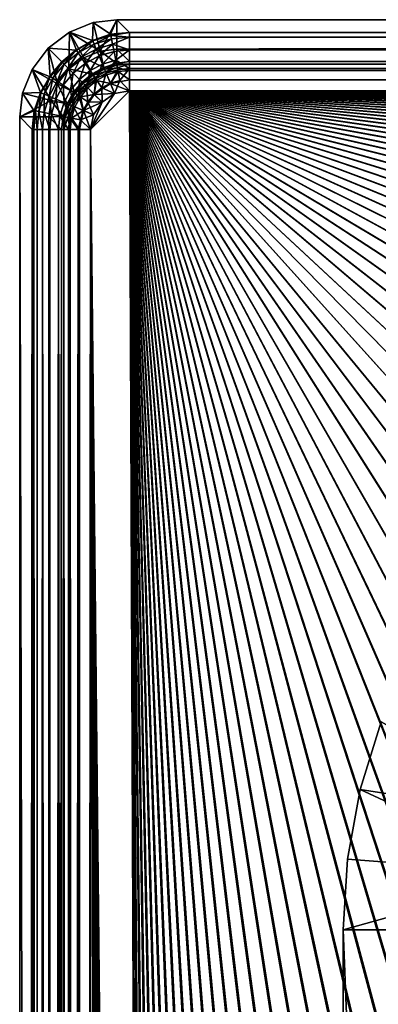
# Model space of a CAD drawing. Header units: metres. Extents: x -1 to 1402, y -1402 to 1.
# Tile 169 of 256: x 0 to 37, y -101 to 0. Entities that reach past the tile are written whole.
import ezdxf

# ---------------------------------------------------------------- set-up
doc = ezdxf.new("R2010")
doc.units = ezdxf.units.M

msp = doc.modelspace()

# ---------------------------------------------------------------- linework, layer by layer
at = {"layer": 'None0'}
for points in [[(9.948733, 0, -80), (7.520478, -0.300819, -80), (9.310282, -1.49693, -5.847845)], [(8.252401, -3.20947, -80.063545), (7.520478, -0.300819, -80), (9.948733, 0, -80)], [(9.948733, -2.999543, -80.052361), (8.252401, -3.20947, -80.063545), (9.948733, 0, -80)], [(11.242748, -1.294015, -5.865956), (9.948733, 0, -80), (9.310282, -1.49693, -5.847845)], [(11.242748, -1.294015, -5.865956), (1290.58252, -1.294015, -5.865956), (9.948733, 0, -80)], [(1290.58252, -1.294015, -5.865956), (1291.388062, 0, -80), (9.948733, 0, -80)], [(1291.388062, -2.999513, -80.052353), (9.948733, -2.999543, -80.052361), (1291.388062, 0, -80)], [(9.948733, -2.999543, -80.052361), (9.948733, 0, -80), (1291.388062, 0, -80)], [(7.520478, -0.300819, -80), (5.083108, -1.270777, -80), (7.460017, -2.127275, -5.83507)], [(7.520478, -0.300819, -80), (8.252401, -3.20947, -80.063545), (5.083108, -1.270777, -80)], [(9.310282, -1.49693, -5.847845), (7.520478, -0.300819, -80), (7.460017, -2.127275, -5.83507)], [(5.083108, -1.270777, -80), (2.913733, -2.913733, -80), (5.830042, -3.107951, -5.828269)], [(5.083108, -1.270777, -80), (5.034407, -5.034407, -80.074036), (2.913733, -2.913733, -80)], [(5.083108, -1.270777, -80), (6.549764, -3.886851, -80.071266), (5.034407, -5.034407, -80.074036)], [(7.460017, -2.127275, -5.83507), (5.083108, -1.270777, -80), (5.830042, -3.107951, -5.828269)], [(8.252401, -3.20947, -80.063545), (6.549764, -3.886851, -80.071266), (5.083108, -1.270777, -80)], [(9.310282, -1.49693, -5.847845), (7.460017, -2.127275, -5.83507), (7.489513, -2.17881, -4.691163)], [(9.333158, -1.618868, -4.702848), (9.310282, -1.49693, -5.847845), (7.489513, -2.17881, -4.691163)], [(9.333158, -1.618868, -4.702848), (7.489513, -2.17881, -4.691163), (7.625299, -2.506747, -3.591491)], [(9.402051, -1.965465, -3.600891), (9.333158, -1.618868, -4.702848), (7.625299, -2.506747, -3.591491)], [(7.625299, -2.506747, -3.591491), (7.839558, -3.024206, -2.582522), (9.402051, -1.965465, -3.600891)], [(7.839558, -3.024206, -2.582522), (9.510954, -2.513994, -2.589553), (9.402051, -1.965465, -3.600891)], [(11.242748, -1.294015, -5.865956), (9.310282, -1.49693, -5.847845), (9.333158, -1.618868, -4.702848)], [(11.242748, -1.777934, -3.61347), (11.242748, -1.294015, -5.865956), (9.333158, -1.618868, -4.702848)], [(11.242748, -1.777934, -3.61347), (9.333158, -1.618868, -4.702848), (9.402051, -1.965465, -3.600891)], [(9.510954, -2.513994, -2.589553), (11.242748, -1.777934, -3.61347), (9.402051, -1.965465, -3.600891)], [(11.242748, -3.078722, -1.711938), (11.242748, -1.777934, -3.61347), (9.510954, -2.513994, -2.589553)], [(11.242748, -1.777934, -3.61347), (1290.58313, -1.426031, -4.71613), (11.242748, -1.294015, -5.865956)], [(1290.58313, -1.426031, -4.71613), (1290.58313, -1.331961, -5.287838), (11.242748, -1.294015, -5.865956)], [(11.242748, -1.294015, -5.865956), (1290.58313, -1.331961, -5.287838), (1290.58252, -1.294015, -5.865956)], [(11.242748, -1.777934, -3.61347), (1290.58313, -1.777693, -3.61342), (1290.58313, -1.426031, -4.71613)], [(1290.58313, -2.33552, -2.599289), (1290.58313, -1.777693, -3.61342), (11.242748, -1.777934, -3.61347)], [(11.242748, -3.078722, -1.711938), (1290.58313, -2.33552, -2.599289), (11.242748, -1.777934, -3.61347)], [(2.913733, -2.913733, -80), (1.270777, -5.083108, -80), (3.107951, -5.830042, -5.828269)], [(2.913733, -2.913733, -80), (3.886851, -6.549764, -80.071266), (1.270777, -5.083108, -80)], [(5.830042, -3.107951, -5.828269), (2.913733, -2.913733, -80), (4.368085, -4.368085, -5.826156)], [(2.913733, -2.913733, -80), (3.107951, -5.830042, -5.828269), (4.368085, -4.368085, -5.826156)], [(5.034407, -5.034407, -80.074036), (3.886851, -6.549764, -80.071266), (2.913733, -2.913733, -80)], [(7.489513, -2.17881, -4.691163), (7.460017, -2.127275, -5.83507), (5.793217, -3.087496, -4.683992)], [(7.460017, -2.127275, -5.83507), (5.830042, -3.107951, -5.828269), (5.793217, -3.087496, -4.683992)], [(7.489513, -2.17881, -4.691163), (5.793217, -3.087496, -4.683992), (5.990891, -3.38338, -3.585725)], [(7.625299, -2.506747, -3.591491), (7.489513, -2.17881, -4.691163), (5.990891, -3.38338, -3.585725)], [(5.990891, -3.38338, -3.585725), (6.302283, -3.849424, -2.57821), (7.625299, -2.506747, -3.591491)], [(6.302283, -3.849424, -2.57821), (7.839558, -3.024206, -2.582522), (7.625299, -2.506747, -3.591491)], [(7.839558, -3.024206, -2.582522), (8.123658, -3.710339, -1.700767), (9.510954, -2.513994, -2.589553)], [(8.123658, -3.710339, -1.700767), (9.65547, -3.242279, -1.705543), (9.510954, -2.513994, -2.589553)], [(9.892781, -4.435375, -5.909304), (8.252401, -3.20947, -80.063545), (9.948733, -2.999543, -80.052361)], [(9.65547, -3.242279, -1.705543), (11.242748, -3.078722, -1.711938), (9.510954, -2.513994, -2.589553)], [(11.242748, -4.293558, -5.918313), (9.892781, -4.435375, -5.909304), (9.948733, -2.999543, -80.052361)], [(9.948733, -2.999543, -80.052361), (1291.388062, -2.999513, -80.052353), (11.242748, -4.293558, -5.918313)], [(11.242748, -3.078722, -1.711938), (1290.58313, -3.078547, -1.711852), (1290.58313, -2.33552, -2.599289)], [(1291.388062, -2.999513, -80.052353), (1290.58313, -4.293558, -5.918313), (11.242748, -4.293558, -5.918313)], [(5.793217, -3.087496, -4.683992), (4.307298, -4.307298, -4.68157), (4.559158, -4.559158, -3.583778)], [(5.793217, -3.087496, -4.683992), (5.830042, -3.107951, -5.828269), (4.307298, -4.307298, -4.68157)], [(5.830042, -3.107951, -5.828269), (4.368085, -4.368085, -5.826156), (4.307298, -4.307298, -4.68157)], [(5.990891, -3.38338, -3.585725), (5.793217, -3.087496, -4.683992), (4.559158, -4.559158, -3.583778)], [(4.559158, -4.559158, -3.583778), (4.955622, -4.955622, -2.576754), (5.990891, -3.38338, -3.585725)], [(4.955622, -4.955622, -2.576754), (6.302283, -3.849424, -2.57821), (5.990891, -3.38338, -3.585725)], [(4.955622, -4.955622, -2.576754), (5.48076, -5.48076, -1.696851), (6.302283, -3.849424, -2.57821)], [(7.462208, -5.560725, -5.899571), (5.034407, -5.034407, -80.074036), (6.549764, -3.886851, -80.071266)], [(5.48076, -5.48076, -1.696851), (6.714869, -4.466889, -1.697839), (6.302283, -3.849424, -2.57821)], [(6.302283, -3.849424, -2.57821), (6.714869, -4.466889, -1.697839), (7.839558, -3.024206, -2.582522)], [(8.600519, -4.875788, -5.902952), (6.549764, -3.886851, -80.071266), (8.252401, -3.20947, -80.063545)], [(8.600519, -4.875788, -5.902952), (7.462208, -5.560725, -5.899571), (6.549764, -3.886851, -80.071266)], [(6.714869, -4.466889, -1.697839), (8.123658, -3.710339, -1.700767), (7.839558, -3.024206, -2.582522)], [(8.123658, -3.710339, -1.700767), (6.714869, -4.466889, -1.697839), (7.213824, -5.213589, -0.976712)], [(8.467374, -4.540449, -0.978436), (8.123658, -3.710339, -1.700767), (7.213824, -5.213589, -0.976712)], [(9.65547, -3.242279, -1.705543), (8.123658, -3.710339, -1.700767), (8.467374, -4.540449, -0.978436)], [(9.892781, -4.435375, -5.909304), (8.600519, -4.875788, -5.902952), (8.252401, -3.20947, -80.063545)], [(9.830387, -4.124028, -0.981249), (9.65547, -3.242279, -1.705543), (8.467374, -4.540449, -0.978436)], [(11.242748, -3.078722, -1.711938), (9.65547, -3.242279, -1.705543), (9.830387, -4.124028, -0.981249)], [(11.242748, -5.002666, -0.444534), (11.242748, -3.078722, -1.711938), (9.830387, -4.124028, -0.981249)], [(1290.58313, -3.978847, -0.984463), (1290.58313, -3.078547, -1.711852), (11.242748, -3.078722, -1.711938)], [(11.242748, -5.002666, -0.444534), (1290.58313, -3.978847, -0.984463), (11.242748, -3.078722, -1.711938)], [(1290.58313, -5.002582, -0.444461), (1290.58313, -3.978847, -0.984463), (11.242748, -5.002666, -0.444534)], [(4.307298, -4.307298, -4.68157), (3.087496, -5.793217, -4.683992), (3.38338, -5.990891, -3.585725)], [(4.307298, -4.307298, -4.68157), (4.368085, -4.368085, -5.826156), (3.087496, -5.793217, -4.683992)], [(4.368085, -4.368085, -5.826156), (3.107951, -5.830042, -5.828269), (3.087496, -5.793217, -4.683992)], [(4.559158, -4.559158, -3.583778), (4.307298, -4.307298, -4.68157), (3.38338, -5.990891, -3.585725)], [(3.38338, -5.990891, -3.585725), (3.849424, -6.302283, -2.57821), (4.559158, -4.559158, -3.583778)], [(3.849424, -6.302283, -2.57821), (4.955622, -4.955622, -2.576754), (4.559158, -4.559158, -3.583778)], [(3.849424, -6.302283, -2.57821), (4.466889, -6.714869, -1.697839), (4.955622, -4.955622, -2.576754)], [(5.034407, -5.034407, -80.074036), (5.560725, -7.462208, -5.899571), (3.886851, -6.549764, -80.071266)], [(4.466889, -6.714869, -1.697839), (5.48076, -5.48076, -1.696851), (4.955622, -4.955622, -2.576754)], [(7.462208, -5.560725, -5.899571), (6.440978, -6.440978, -5.89852), (5.034407, -5.034407, -80.074036)], [(6.440978, -6.440978, -5.89852), (5.560725, -7.462208, -5.899571), (5.034407, -5.034407, -80.074036)], [(6.714869, -4.466889, -1.697839), (5.48076, -5.48076, -1.696851), (6.115714, -6.115714, -0.97613)], [(7.213824, -5.213589, -0.976712), (6.714869, -4.466889, -1.697839), (6.115714, -6.115714, -0.97613)], [(8.467374, -4.540449, -0.978436), (7.213824, -5.213589, -0.976712), (7.780958, -6.062305, -0.44073)], [(7.420459, -5.522979, -5.330287), (7.462208, -5.560725, -5.899571), (8.61022, -4.885962, -5.333853)], [(8.61022, -4.885962, -5.333853), (8.677778, -5.049108, -4.786767), (7.420459, -5.522979, -5.330287)], [(7.462208, -5.560725, -5.899571), (8.600519, -4.875788, -5.902952), (8.61022, -4.885962, -5.333853)], [(8.858151, -5.484219, -0.441519), (8.467374, -4.540449, -0.978436), (7.780958, -6.062305, -0.44073)], [(9.830387, -4.124028, -0.981249), (8.467374, -4.540449, -0.978436), (8.858151, -5.484219, -0.441519)], [(8.600519, -4.875788, -5.902952), (9.892781, -4.435375, -5.909304), (9.903386, -4.493711, -5.339667)], [(8.61022, -4.885962, -5.333853), (8.600519, -4.875788, -5.902952), (9.903386, -4.493711, -5.339667)], [(9.903386, -4.493711, -5.339667), (9.937663, -4.666142, -4.791443), (8.61022, -4.885962, -5.333853)], [(9.937663, -4.666142, -4.791443), (8.677778, -5.049108, -4.786767), (8.61022, -4.885962, -5.333853)], [(8.677778, -5.049108, -4.786767), (9.937663, -4.666142, -4.791443), (9.991847, -4.939033, -4.288303)], [(8.677778, -5.049108, -4.786767), (9.991847, -4.939033, -4.288303), (8.784379, -5.30654, -4.284805)], [(9.991847, -4.939033, -4.288303), (10.06375, -5.301353, -3.848508), (8.784379, -5.30654, -4.284805)], [(10.029308, -5.126942, -0.442808), (9.830387, -4.124028, -0.981249), (8.858151, -5.484219, -0.441519)], [(11.242748, -5.002666, -0.444534), (9.830387, -4.124028, -0.981249), (10.029308, -5.126942, -0.442808)], [(9.903386, -4.493711, -5.339667), (9.892781, -4.435375, -5.909304), (11.242748, -4.293558, -5.918313)], [(11.242748, -4.293558, -5.918313), (11.242748, -4.534307, -4.797701), (9.903386, -4.493711, -5.339667)], [(11.242748, -4.534307, -4.797701), (9.937663, -4.666142, -4.791443), (9.903386, -4.493711, -5.339667)], [(9.937663, -4.666142, -4.791443), (11.242748, -4.534307, -4.797701), (9.991847, -4.939033, -4.288303)], [(11.242748, -4.534307, -4.797701), (11.242748, -5.181449, -3.851689), (9.991847, -4.939033, -4.288303)], [(9.991847, -4.939033, -4.288303), (11.242748, -5.181449, -3.851689), (10.06375, -5.301353, -3.848508)], [(10.24501, -6.214574, -0.112074), (11.242748, -5.002666, -0.444534), (10.029308, -5.126942, -0.442808)], [(11.242748, -7.263255), (11.242748, -5.002666, -0.444534), (10.24501, -6.214574, -0.112074)], [(11.242748, -4.534307, -4.797701), (11.242748, -4.293558, -5.918313), (1290.58313, -4.534073, -4.797638)], [(11.242748, -4.293558, -5.918313), (1290.58313, -4.293558, -5.918313), (1290.58313, -4.534073, -4.797638)], [(11.242748, -4.534307, -4.797701), (1290.58313, -4.534073, -4.797638), (1290.58313, -5.181283, -3.851596)], [(11.242748, -5.181449, -3.851689), (11.242748, -4.534307, -4.797701), (1290.58313, -5.181283, -3.851596)], [(1290.58313, -6.111274, -0.112144), (1290.58313, -5.002582, -0.444461), (11.242748, -5.002666, -0.444534)], [(1290.58313, -6.111274, -0.112144), (11.242748, -5.002666, -0.444534), (11.242748, -7.263255)], [(1.270777, -5.083108, -80), (0.300819, -7.520478, -80), (2.127275, -7.460017, -5.83507)], [(1.270777, -5.083108, -80), (3.20947, -8.252401, -80.063545), (0.300819, -7.520478, -80)], [(1.270777, -5.083108, -80), (2.127275, -7.460017, -5.83507), (3.107951, -5.830042, -5.828269)], [(3.886851, -6.549764, -80.071266), (3.20947, -8.252401, -80.063545), (1.270777, -5.083108, -80)], [(3.107951, -5.830042, -5.828269), (2.127275, -7.460017, -5.83507), (2.17881, -7.489513, -4.691163)], [(3.087496, -5.793217, -4.683992), (2.17881, -7.489513, -4.691163), (2.506747, -7.625299, -3.591491)], [(3.087496, -5.793217, -4.683992), (3.107951, -5.830042, -5.828269), (2.17881, -7.489513, -4.691163)], [(3.38338, -5.990891, -3.585725), (3.087496, -5.793217, -4.683992), (2.506747, -7.625299, -3.591491)], [(2.506747, -7.625299, -3.591491), (3.024206, -7.839558, -2.582522), (3.38338, -5.990891, -3.585725)], [(3.024206, -7.839558, -2.582522), (3.849424, -6.302283, -2.57821), (3.38338, -5.990891, -3.585725)], [(5.48076, -5.48076, -1.696851), (4.466889, -6.714869, -1.697839), (5.213589, -7.213824, -0.976712)], [(6.115714, -6.115714, -0.97613), (5.48076, -5.48076, -1.696851), (5.213589, -7.213824, -0.976712)], [(7.213824, -5.213589, -0.976712), (6.115714, -6.115714, -0.97613), (6.837353, -6.837353, -0.440463)], [(6.378342, -6.378342, -5.329082), (6.440978, -6.440978, -5.89852), (7.420459, -5.522979, -5.330287)], [(7.420459, -5.522979, -5.330287), (7.518805, -5.670179, -4.7839), (6.378342, -6.378342, -5.329082)], [(7.518805, -5.670179, -4.7839), (6.503642, -6.503642, -4.782932), (6.378342, -6.378342, -5.329082)], [(6.440978, -6.440978, -5.89852), (7.462208, -5.560725, -5.899571), (7.420459, -5.522979, -5.330287)], [(7.518805, -5.670179, -4.7839), (7.673726, -5.902032, -4.282662), (6.503642, -6.503642, -4.782932)], [(7.673726, -5.902032, -4.282662), (6.700881, -6.700881, -4.281938), (6.503642, -6.503642, -4.782932)], [(6.700881, -6.700881, -4.281938), (7.673726, -5.902032, -4.282662), (7.878994, -6.209216, -3.844677)], [(7.780958, -6.062305, -0.44073), (7.213824, -5.213589, -0.976712), (6.837353, -6.837353, -0.440463)], [(8.677778, -5.049108, -4.786767), (7.518805, -5.670179, -4.7839), (7.420459, -5.522979, -5.330287)], [(8.677778, -5.049108, -4.786767), (8.784379, -5.30654, -4.284805), (7.518805, -5.670179, -4.7839)], [(8.784379, -5.30654, -4.284805), (7.673726, -5.902032, -4.282662), (7.518805, -5.670179, -4.7839)], [(7.673726, -5.902032, -4.282662), (8.784379, -5.30654, -4.284805), (8.925729, -5.647886, -3.846133)], [(7.878994, -6.209216, -3.844677), (7.673726, -5.902032, -4.282662), (8.925729, -5.647886, -3.846133)], [(7.780958, -6.062305, -0.44073), (8.395752, -6.982336, -0.111542), (8.858151, -5.484219, -0.441519)], [(8.925729, -5.647886, -3.846133), (9.291164, -6.530379, -3.219657), (7.878994, -6.209216, -3.844677)], [(8.395752, -6.982336, -0.111542), (9.281832, -6.507451, -0.111744), (8.858151, -5.484219, -0.441519)], [(8.784379, -5.30654, -4.284805), (10.06375, -5.301353, -3.848508), (8.925729, -5.647886, -3.846133)], [(8.858151, -5.484219, -0.441519), (9.281832, -6.507451, -0.111744), (10.029308, -5.126942, -0.442808)], [(10.06375, -5.301353, -3.848508), (9.291164, -6.530379, -3.219657), (8.925729, -5.647886, -3.846133)], [(9.281832, -6.507451, -0.111744), (10.24501, -6.214574, -0.112074), (10.029308, -5.126942, -0.442808)], [(10.06375, -5.301353, -3.848508), (11.242748, -6.138612, -3.221156), (9.291164, -6.530379, -3.219657)], [(11.242748, -5.181449, -3.851689), (11.242748, -6.138612, -3.221156), (10.06375, -5.301353, -3.848508)], [(11.242748, -5.181449, -3.851689), (1290.58313, -5.181283, -3.851596), (1290.58313, -6.138533, -3.221081)], [(11.242748, -6.138612, -3.221156), (11.242748, -5.181449, -3.851689), (1290.58313, -6.138533, -3.221081)], [(3.024206, -7.839558, -2.582522), (3.710339, -8.123658, -1.700767), (3.849424, -6.302283, -2.57821)], [(3.886851, -6.549764, -80.071266), (4.875788, -8.600519, -5.902952), (3.20947, -8.252401, -80.063545)], [(3.710339, -8.123658, -1.700767), (4.466889, -6.714869, -1.697839), (3.849424, -6.302283, -2.57821)], [(4.466889, -6.714869, -1.697839), (3.710339, -8.123658, -1.700767), (4.540449, -8.467374, -0.978436)], [(5.560725, -7.462208, -5.899571), (4.875788, -8.600519, -5.902952), (3.886851, -6.549764, -80.071266)], [(5.213589, -7.213824, -0.976712), (4.466889, -6.714869, -1.697839), (4.540449, -8.467374, -0.978436)], [(6.115714, -6.115714, -0.97613), (5.213589, -7.213824, -0.976712), (6.062305, -7.780958, -0.44073)], [(5.522979, -7.420459, -5.330287), (5.560725, -7.462208, -5.899571), (6.378342, -6.378342, -5.329082)], [(6.378342, -6.378342, -5.329082), (6.503642, -6.503642, -4.782932), (5.522979, -7.420459, -5.330287)], [(6.503642, -6.503642, -4.782932), (5.670179, -7.518805, -4.7839), (5.522979, -7.420459, -5.330287)], [(5.560725, -7.462208, -5.899571), (6.440978, -6.440978, -5.89852), (6.378342, -6.378342, -5.329082)], [(6.503642, -6.503642, -4.782932), (6.700881, -6.700881, -4.281938), (5.670179, -7.518805, -4.7839)], [(6.700881, -6.700881, -4.281938), (5.902032, -7.673726, -4.282662), (5.670179, -7.518805, -4.7839)], [(6.700881, -6.700881, -4.281938), (6.962136, -6.962136, -3.844186), (5.902032, -7.673726, -4.282662)], [(6.962136, -6.962136, -3.844186), (6.209216, -7.878994, -3.844677), (5.902032, -7.673726, -4.282662)], [(6.837353, -6.837353, -0.440463), (6.115714, -6.115714, -0.97613), (6.062305, -7.780958, -0.44073)], [(6.062305, -7.780958, -0.44073), (6.982336, -8.395752, -0.111542), (6.837353, -6.837353, -0.440463)], [(7.637039, -7.637039, -3.219133), (6.209216, -7.878994, -3.844677), (6.962136, -6.962136, -3.844186)], [(6.962136, -6.962136, -3.844186), (6.700881, -6.700881, -4.281938), (7.878994, -6.209216, -3.844677)], [(6.837353, -6.837353, -0.440463), (7.619588, -7.619588, -0.111474), (7.780958, -6.062305, -0.44073)], [(6.982336, -8.395752, -0.111542), (7.619588, -7.619588, -0.111474), (6.837353, -6.837353, -0.440463)], [(7.878994, -6.209216, -3.844677), (7.637039, -7.637039, -3.219133), (6.962136, -6.962136, -3.844186)], [(7.619588, -7.619588, -0.111474), (8.395752, -6.982336, -0.111542), (7.780958, -6.062305, -0.44073)], [(7.619588, -7.619588, -0.111474), (8.428766, -8.428766), (8.395752, -6.982336, -0.111542)], [(9.291164, -6.530379, -3.219657), (7.637039, -7.637039, -3.219133), (7.878994, -6.209216, -3.844677)], [(9.291164, -6.530379, -3.219657), (9.719774, -7.566166, -3), (7.637039, -7.637039, -3.219133)], [(8.395752, -6.982336, -0.111542), (9.719774, -7.566166), (9.281832, -6.507451, -0.111744)], [(8.428766, -8.428766), (9.719774, -7.566166), (8.395752, -6.982336, -0.111542)], [(9.719774, -7.566166), (10.24501, -6.214574, -0.112074), (9.281832, -6.507451, -0.111744)], [(11.242748, -6.138612, -3.221156), (11.242748, -7.263255, -3), (9.291164, -6.530379, -3.219657)], [(11.242748, -7.263255, -3), (9.719774, -7.566166, -3), (9.291164, -6.530379, -3.219657)], [(9.719774, -7.566166), (11.242748, -7.263255), (10.24501, -6.214574, -0.112074)], [(1290.58252, -7.263255), (1290.58313, -6.111274, -0.112144), (11.242748, -7.263255)], [(11.242748, -6.138612, -3.221156), (1290.58313, -6.138533, -3.221081), (1290.58313, -7.263255, -3)], [(11.242748, -7.263255, -3), (11.242748, -6.138612, -3.221156), (1290.58313, -7.263255, -3)], [(0.300819, -7.520478, -80), (0, -9.948733, -80), (1.49693, -9.310282, -5.847845)], [(3.20947, -8.252401, -80.063545), (0, -9.948733, -80), (0.300819, -7.520478, -80)], [(0.300819, -7.520478, -80), (1.49693, -9.310282, -5.847845), (2.127275, -7.460017, -5.83507)], [(2.127275, -7.460017, -5.83507), (1.49693, -9.310282, -5.847845), (1.618868, -9.333158, -4.702848)], [(2.17881, -7.489513, -4.691163), (2.127275, -7.460017, -5.83507), (1.618868, -9.333158, -4.702848)], [(2.17881, -7.489513, -4.691163), (1.618868, -9.333158, -4.702848), (1.965465, -9.402051, -3.600891)], [(2.506747, -7.625299, -3.591491), (2.17881, -7.489513, -4.691163), (1.965465, -9.402051, -3.600891)], [(1.965465, -9.402051, -3.600891), (2.513994, -9.510954, -2.589553), (2.506747, -7.625299, -3.591491)], [(2.513994, -9.510954, -2.589553), (3.024206, -7.839558, -2.582522), (2.506747, -7.625299, -3.591491)], [(2.513994, -9.510954, -2.589553), (3.242279, -9.65547, -1.705543), (3.024206, -7.839558, -2.582522)], [(3.242279, -9.65547, -1.705543), (3.710339, -8.123658, -1.700767), (3.024206, -7.839558, -2.582522)], [(5.213589, -7.213824, -0.976712), (4.540449, -8.467374, -0.978436), (5.484219, -8.858151, -0.441519)], [(4.885962, -8.61022, -5.333853), (4.875788, -8.600519, -5.902952), (5.522979, -7.420459, -5.330287)], [(4.875788, -8.600519, -5.902952), (5.560725, -7.462208, -5.899571), (5.522979, -7.420459, -5.330287)], [(5.522979, -7.420459, -5.330287), (5.670179, -7.518805, -4.7839), (4.885962, -8.61022, -5.333853)], [(5.670179, -7.518805, -4.7839), (5.049108, -8.677778, -4.786767), (4.885962, -8.61022, -5.333853)], [(5.670179, -7.518805, -4.7839), (5.902032, -7.673726, -4.282662), (5.049108, -8.677778, -4.786767)], [(5.902032, -7.673726, -4.282662), (5.30654, -8.784379, -4.284805), (5.049108, -8.677778, -4.786767)], [(6.062305, -7.780958, -0.44073), (5.213589, -7.213824, -0.976712), (5.484219, -8.858151, -0.441519)], [(6.209216, -7.878994, -3.844677), (5.30654, -8.784379, -4.284805), (5.902032, -7.673726, -4.282662)], [(6.209216, -7.878994, -3.844677), (5.647886, -8.925729, -3.846133), (5.30654, -8.784379, -4.284805)], [(5.484219, -8.858151, -0.441519), (6.507451, -9.281832, -0.111744), (6.062305, -7.780958, -0.44073)], [(6.530379, -9.291164, -3.219657), (5.647886, -8.925729, -3.846133), (6.209216, -7.878994, -3.844677)], [(6.507451, -9.281832, -0.111744), (6.982336, -8.395752, -0.111542), (6.062305, -7.780958, -0.44073)], [(7.637039, -7.637039, -3.219133), (6.530379, -9.291164, -3.219657), (6.209216, -7.878994, -3.844677)], [(7.637039, -7.637039, -3.219133), (8.428766, -8.428766, -3), (6.530379, -9.291164, -3.219657)], [(8.428766, -8.428766), (7.619588, -7.619588, -0.111474), (6.982336, -8.395752, -0.111542)], [(9.719774, -7.566166), (7.263255, -11.242748), (11.242748, -7.263255)], [(7.263255, -11.242748), (15.181374, -787.079224), (11.242748, -7.263255)], [(7.263255, -11.242748, -3), (9.719774, -7.566166, -3), (11.242748, -7.263255, -3)], [(14.394944, -787.135376, -3), (7.263255, -11.242748, -3), (11.242748, -7.263255, -3)], [(9.719774, -7.566166), (8.428766, -8.428766), (7.263255, -11.242748)], [(8.428766, -8.428766, -3), (9.719774, -7.566166, -3), (7.263255, -11.242748, -3)], [(9.719774, -7.566166, -3), (8.428766, -8.428766, -3), (7.637039, -7.637039, -3.219133)], [(11.242748, -7.263255), (15.181374, -787.079224), (17.382441, -770.539185)], [(836.949829, -10.977645), (853.625793, -10.405228), (11.242748, -7.263255)], [(853.625793, -10.405228), (870.310974, -10.261849), (11.242748, -7.263255)], [(11.242748, -7.263255), (870.310974, -10.261849), (1290.58252, -7.263255)], [(17.382441, -770.539185), (19.969151, -754.054993), (11.242748, -7.263255)], [(19.969151, -754.054993), (22.933121, -737.634521), (11.242748, -7.263255)], [(11.242748, -7.263255), (22.933121, -737.634521), (26.266146, -721.284851)], [(26.266146, -721.284851), (29.960155, -705.013), (11.242748, -7.263255)], [(29.960155, -705.013), (34.007313, -688.825317), (11.242748, -7.263255)], [(11.242748, -7.263255), (34.007313, -688.825317), (38.399914, -672.727966)], [(38.399914, -672.727966), (43.130493, -656.726685), (11.242748, -7.263255)], [(43.130493, -656.726685), (48.19175, -640.826843), (11.242748, -7.263255)], [(11.242748, -7.263255), (48.19175, -640.826843), (53.576622, -625.03363)], [(53.576622, -625.03363), (59.278202, -609.352051), (11.242748, -7.263255)], [(59.278202, -609.352051), (65.289856, -593.786621), (11.242748, -7.263255)], [(11.242748, -7.263255), (65.289856, -593.786621), (71.605064, -578.341858)], [(71.605064, -578.341858), (78.217552, -563.022034), (11.242748, -7.263255)], [(78.217552, -563.022034), (85.121246, -547.831238), (11.242748, -7.263255)], [(11.242748, -7.263255), (85.121246, -547.831238), (92.310234, -532.773315)], [(92.310234, -532.773315), (99.778801, -517.852112), (11.242748, -7.263255)], [(99.778801, -517.852112), (107.521416, -503.071198), (11.242748, -7.263255)], [(11.242748, -7.263255), (107.521416, -503.071198), (115.532715, -488.434174)], [(115.532715, -488.434174), (123.80751, -473.944519), (11.242748, -7.263255)], [(123.80751, -473.944519), (132.340759, -459.605499), (11.242748, -7.263255)], [(11.242748, -7.263255), (132.340759, -459.605499), (141.127594, -445.420471)], [(141.127594, -445.420471), (150.163284, -431.39267), (11.242748, -7.263255)], [(150.163284, -431.39267), (159.443253, -417.525238), (11.242748, -7.263255)], [(11.242748, -7.263255), (159.443253, -417.525238), (168.963058, -403.82132)], [(168.963058, -403.82132), (178.718384, -390.284088), (11.242748, -7.263255)], [(178.718384, -390.284088), (188.705048, -376.916565), (11.242748, -7.263255)], [(11.242748, -7.263255), (188.705048, -376.916565), (198.918961, -363.721863)], [(198.918961, -363.721863), (209.356171, -350.703094), (11.242748, -7.263255)], [(209.356171, -350.703094), (220.012833, -337.863342), (11.242748, -7.263255)], [(11.242748, -7.263255), (220.012833, -337.863342), (230.885178, -325.205688)], [(230.885178, -325.205688), (241.969574, -312.733307), (11.242748, -7.263255)], [(241.969574, -312.733307), (253.262405, -300.449341), (11.242748, -7.263255)], [(11.242748, -7.263255), (253.262405, -300.449341), (264.760193, -288.356964)], [(264.760193, -288.356964), (276.459503, -276.459503), (11.242748, -7.263255)], [(276.459503, -276.459503), (288.356995, -264.760162), (11.242748, -7.263255)], [(11.242748, -7.263255), (288.356995, -264.760162), (300.449341, -253.26239)], [(300.449341, -253.26239), (312.733307, -241.969559), (11.242748, -7.263255)], [(312.733307, -241.969559), (325.205688, -230.885178), (11.242748, -7.263255)], [(11.242748, -7.263255), (325.205688, -230.885178), (337.863342, -220.012817)], [(337.863342, -220.012817), (350.703094, -209.356155), (11.242748, -7.263255)], [(350.703094, -209.356155), (363.721893, -198.918945), (11.242748, -7.263255)], [(11.242748, -7.263255), (363.721893, -198.918945), (376.916565, -188.705032)], [(376.916565, -188.705032), (390.284088, -178.718384), (11.242748, -7.263255)], [(390.284088, -178.718384), (403.82135, -168.963058), (11.242748, -7.263255)], [(11.242748, -7.263255), (403.82135, -168.963058), (417.525238, -159.443253)], [(417.525238, -159.443253), (431.3927, -150.163284), (11.242748, -7.263255)], [(431.3927, -150.163284), (445.420502, -141.127594), (11.242748, -7.263255)], [(11.242748, -7.263255), (445.420502, -141.127594), (459.60553, -132.340759)], [(459.60553, -132.340759), (473.944519, -123.807503), (11.242748, -7.263255)], [(473.944519, -123.807503), (488.434204, -115.532715), (11.242748, -7.263255)], [(11.242748, -7.263255), (488.434204, -115.532715), (503.071228, -107.521416)], [(503.071228, -107.521416), (517.852112, -99.778801), (11.242748, -7.263255)], [(517.852112, -99.778801), (532.773315, -92.310226), (11.242748, -7.263255)], [(11.242748, -7.263255), (532.773315, -92.310226), (547.831238, -85.121246)], [(547.831238, -85.121246), (563.022095, -78.217552), (11.242748, -7.263255)], [(563.022095, -78.217552), (578.341919, -71.605064), (11.242748, -7.263255)], [(11.242748, -7.263255), (578.341919, -71.605064), (593.786621, -65.289856)], [(593.786621, -65.289856), (609.352051, -59.278217), (11.242748, -7.263255)], [(609.352051, -59.278217), (625.033691, -53.57663), (11.242748, -7.263255)], [(11.242748, -7.263255), (625.033691, -53.57663), (640.826843, -48.191761)], [(640.826843, -48.191761), (656.726685, -43.130501), (11.242748, -7.263255)], [(656.726685, -43.130501), (672.727966, -38.399929), (11.242748, -7.263255)], [(11.242748, -7.263255), (672.727966, -38.399929), (688.825378, -34.007324)], [(688.825378, -34.007324), (705.013, -29.960176), (11.242748, -7.263255)], [(705.013, -29.960176), (721.284912, -26.266157), (11.242748, -7.263255)], [(11.242748, -7.263255), (721.284912, -26.266157), (737.634521, -22.93314)], [(737.634521, -22.93314), (754.055054, -19.969168), (11.242748, -7.263255)], [(754.055054, -19.969168), (770.539185, -17.38246), (11.242748, -7.263255)], [(11.242748, -7.263255), (770.539185, -17.38246), (787.079224, -15.18139)], [(787.079224, -15.18139), (803.666931, -13.374467), (11.242748, -7.263255)], [(803.666931, -13.374467), (820.293579, -11.970314), (11.242748, -7.263255)], [(11.242748, -7.263255), (820.293579, -11.970314), (836.949829, -10.977645)], [(1290.58313, -7.263255, -3), (870.462891, -9.488538, -3), (11.242748, -7.263255, -3)], [(870.462891, -9.488538, -3), (853.758728, -9.628205, -3), (11.242748, -7.263255, -3)], [(11.242748, -7.263255, -3), (853.758728, -9.628205, -3), (837.063599, -10.197457, -3)], [(837.063599, -10.197457, -3), (820.388184, -11.187504, -3), (11.242748, -7.263255, -3)], [(820.388184, -11.187504, -3), (803.74231, -12.58958, -3), (11.242748, -7.263255, -3)], [(11.242748, -7.263255, -3), (803.74231, -12.58958, -3), (787.135315, -14.394966, -3)], [(787.135315, -14.394966, -3), (770.575989, -16.595037, -3), (11.242748, -7.263255, -3)], [(770.575989, -16.595037, -3), (754.07251, -19.181286, -3), (11.242748, -7.263255, -3)], [(11.242748, -7.263255, -3), (754.07251, -19.181286, -3), (737.63269, -22.145329, -3)], [(737.63269, -22.145329, -3), (721.263855, -25.478949, -3), (11.242748, -7.263255, -3)], [(721.263855, -25.478949, -3), (704.972717, -29.174078, -3), (11.242748, -7.263255, -3)], [(11.242748, -7.263255, -3), (704.972717, -29.174078, -3), (688.765869, -33.222866, -3)], [(688.765869, -33.222866, -3), (672.649414, -37.617607, -3), (11.242748, -7.263255, -3)], [(672.649414, -37.617607, -3), (656.629089, -42.350826, -3), (11.242748, -7.263255, -3)], [(11.242748, -7.263255, -3), (656.629089, -42.350826, -3), (640.710327, -47.415215, -3)], [(640.710327, -47.415215, -3), (624.898315, -52.803707, -3), (11.242748, -7.263255, -3)], [(624.898315, -52.803707, -3), (609.197998, -58.509384, -3), (11.242748, -7.263255, -3)], [(11.242748, -7.263255, -3), (609.197998, -58.509384, -3), (593.613953, -64.525604, -3)], [(593.613953, -64.525604, -3), (578.150757, -70.84584, -3), (11.242748, -7.263255, -3)], [(578.150757, -70.84584, -3), (562.812622, -77.463814, -3), (11.242748, -7.263255, -3)], [(11.242748, -7.263255, -3), (562.812622, -77.463814, -3), (547.603577, -84.373436, -3)], [(547.603577, -84.373436, -3), (532.527649, -91.568794, -3), (11.242748, -7.263255, -3)], [(532.527649, -91.568794, -3), (517.588623, -99.044159, -3), (11.242748, -7.263255, -3)], [(11.242748, -7.263255, -3), (517.588623, -99.044159, -3), (502.790039, -106.793991, -3)], [(502.790039, -106.793991, -3), (488.135559, -114.812927, -3), (11.242748, -7.263255, -3)], [(488.135559, -114.812927, -3), (473.628601, -123.095764, -3), (11.242748, -7.263255, -3)], [(11.242748, -7.263255, -3), (473.628601, -123.095764, -3), (459.272522, -131.637451, -3)], [(459.272522, -131.637451, -3), (445.070618, -140.433121, -3), (11.242748, -7.263255, -3)], [(445.070618, -140.433121, -3), (431.026154, -149.478027, -3), (11.242748, -7.263255, -3)], [(11.242748, -7.263255, -3), (431.026154, -149.478027, -3), (417.142273, -158.767593, -3)], [(417.142273, -158.767593, -3), (403.42215, -168.297363, -3), (11.242748, -7.263255, -3)], [(403.42215, -168.297363, -3), (389.868927, -178.063004, -3), (11.242748, -7.263255, -3)], [(11.242748, -7.263255, -3), (389.868927, -178.063004, -3), (376.485687, -188.060333, -3)], [(376.485687, -188.060333, -3), (363.275513, -198.285278, -3), (11.242748, -7.263255, -3)], [(363.275513, -198.285278, -3), (350.241486, -208.733871, -3), (11.242748, -7.263255, -3)], [(11.242748, -7.263255, -3), (350.241486, -208.733871, -3), (337.386749, -219.402237, -3)], [(337.386749, -219.402237, -3), (324.714417, -230.286621, -3), (11.242748, -7.263255, -3)], [(324.714417, -230.286621, -3), (312.2276, -241.383362, -3), (11.242748, -7.263255, -3)], [(11.242748, -7.263255, -3), (312.2276, -241.383362, -3), (299.929443, -252.688858, -3)], [(299.929443, -252.688858, -3), (287.823242, -264.199615, -3), (11.242748, -7.263255, -3)], [(287.823242, -264.199615, -3), (275.91217, -275.912231, -3), (11.242748, -7.263255, -3)], [(11.242748, -7.263255, -3), (275.91217, -275.912231, -3), (264.199585, -287.823273, -3)], [(264.199585, -287.823273, -3), (252.688812, -299.929504, -3), (11.242748, -7.263255, -3)], [(252.688812, -299.929504, -3), (241.383301, -312.227631, -3), (11.242748, -7.263255, -3)], [(11.242748, -7.263255, -3), (241.383301, -312.227631, -3), (230.286575, -324.714478, -3)], [(230.286575, -324.714478, -3), (219.402176, -337.38681, -3), (11.242748, -7.263255, -3)], [(219.402176, -337.38681, -3), (208.73381, -350.241547, -3), (11.242748, -7.263255, -3)], [(11.242748, -7.263255, -3), (208.73381, -350.241547, -3), (198.285233, -363.275543, -3)], [(198.285233, -363.275543, -3), (188.060287, -376.485718, -3), (11.242748, -7.263255, -3)], [(188.060287, -376.485718, -3), (178.062958, -389.868988, -3), (11.242748, -7.263255, -3)], [(11.242748, -7.263255, -3), (178.062958, -389.868988, -3), (168.297318, -403.422211, -3)], [(168.297318, -403.422211, -3), (158.767548, -417.142334, -3), (11.242748, -7.263255, -3)], [(158.767548, -417.142334, -3), (149.477982, -431.026184, -3), (11.242748, -7.263255, -3)], [(11.242748, -7.263255, -3), (149.477982, -431.026184, -3), (140.433075, -445.070679, -3)], [(140.433075, -445.070679, -3), (131.637405, -459.272583, -3), (11.242748, -7.263255, -3)], [(131.637405, -459.272583, -3), (123.095718, -473.628662, -3), (11.242748, -7.263255, -3)], [(11.242748, -7.263255, -3), (123.095718, -473.628662, -3), (114.812889, -488.13562, -3)], [(114.812889, -488.13562, -3), (106.793953, -502.7901, -3), (11.242748, -7.263255, -3)], [(106.793953, -502.7901, -3), (99.044113, -517.588684, -3), (11.242748, -7.263255, -3)], [(11.242748, -7.263255, -3), (99.044113, -517.588684, -3), (91.568748, -532.52771, -3)], [(91.568748, -532.52771, -3), (84.373398, -547.603638, -3), (11.242748, -7.263255, -3)], [(84.373398, -547.603638, -3), (77.463776, -562.812683, -3), (11.242748, -7.263255, -3)], [(11.242748, -7.263255, -3), (77.463776, -562.812683, -3), (70.845802, -578.150818, -3)], [(70.845802, -578.150818, -3), (64.525566, -593.614014, -3), (11.242748, -7.263255, -3)], [(64.525566, -593.614014, -3), (58.509361, -609.197998, -3), (11.242748, -7.263255, -3)], [(11.242748, -7.263255, -3), (58.509361, -609.197998, -3), (52.803673, -624.898376, -3)], [(52.803673, -624.898376, -3), (47.415188, -640.710388, -3), (11.242748, -7.263255, -3)], [(47.415188, -640.710388, -3), (42.350792, -656.62915, -3), (11.242748, -7.263255, -3)], [(11.242748, -7.263255, -3), (42.350792, -656.62915, -3), (37.61758, -672.649475, -3)], [(37.61758, -672.649475, -3), (33.222839, -688.76593, -3), (11.242748, -7.263255, -3)], [(33.222839, -688.76593, -3), (29.174057, -704.972778, -3), (11.242748, -7.263255, -3)], [(11.242748, -7.263255, -3), (29.174057, -704.972778, -3), (25.478922, -721.263855, -3)], [(25.478922, -721.263855, -3), (22.145306, -737.632751, -3), (11.242748, -7.263255, -3)], [(22.145306, -737.632751, -3), (19.181263, -754.072571, -3), (11.242748, -7.263255, -3)], [(11.242748, -7.263255, -3), (19.181263, -754.072571, -3), (16.595016, -770.57605, -3)], [(16.595016, -770.57605, -3), (14.394944, -787.135376, -3), (11.242748, -7.263255, -3)], [(3.20947, -8.252401, -80.063545), (2.999543, -9.948733, -80.052361), (0, -9.948733, -80)], [(3.20947, -8.252401, -80.063545), (4.435375, -9.892781, -5.909304), (2.999543, -9.948733, -80.052361)], [(4.875788, -8.600519, -5.902952), (4.435375, -9.892781, -5.909304), (3.20947, -8.252401, -80.063545)], [(3.710339, -8.123658, -1.700767), (3.242279, -9.65547, -1.705543), (4.124028, -9.830387, -0.981249)], [(4.540449, -8.467374, -0.978436), (3.710339, -8.123658, -1.700767), (4.124028, -9.830387, -0.981249)], [(4.540449, -8.467374, -0.978436), (4.124028, -9.830387, -0.981249), (5.126942, -10.029308, -0.442808)], [(4.885962, -8.61022, -5.333853), (4.435375, -9.892781, -5.909304), (4.875788, -8.600519, -5.902952)], [(4.493711, -9.903386, -5.339667), (4.435375, -9.892781, -5.909304), (4.885962, -8.61022, -5.333853)], [(5.049108, -8.677778, -4.786767), (4.493711, -9.903386, -5.339667), (4.885962, -8.61022, -5.333853)], [(4.666142, -9.937663, -4.791443), (4.493711, -9.903386, -5.339667), (5.049108, -8.677778, -4.786767)], [(5.484219, -8.858151, -0.441519), (4.540449, -8.467374, -0.978436), (5.126942, -10.029308, -0.442808)], [(5.30654, -8.784379, -4.284805), (4.666142, -9.937663, -4.791443), (5.049108, -8.677778, -4.786767)], [(4.939033, -9.991847, -4.288303), (4.666142, -9.937663, -4.791443), (5.30654, -8.784379, -4.284805)], [(5.647886, -8.925729, -3.846133), (4.939033, -9.991847, -4.288303), (5.30654, -8.784379, -4.284805)], [(5.301353, -10.06375, -3.848508), (4.939033, -9.991847, -4.288303), (5.647886, -8.925729, -3.846133)], [(5.126942, -10.029308, -0.442808), (6.214574, -10.24501, -0.112074), (5.484219, -8.858151, -0.441519)], [(6.530379, -9.291164, -3.219657), (5.301353, -10.06375, -3.848508), (5.647886, -8.925729, -3.846133)], [(6.214574, -10.24501, -0.112074), (6.507451, -9.281832, -0.111744), (5.484219, -8.858151, -0.441519)], [(7.566166, -9.719774), (6.982336, -8.395752, -0.111542), (6.507451, -9.281832, -0.111744)], [(8.428766, -8.428766, -3), (7.566166, -9.719774, -3), (6.530379, -9.291164, -3.219657)], [(7.566166, -9.719774), (8.428766, -8.428766), (6.982336, -8.395752, -0.111542)], [(8.428766, -8.428766), (7.566166, -9.719774), (7.263255, -11.242748)], [(7.566166, -9.719774, -3), (8.428766, -8.428766, -3), (7.263255, -11.242748, -3)], [(0, -9.948733, -80), (1.294015, -11.242748, -5.865956), (1.49693, -9.310282, -5.847845)], [(1.294015, -11.242748, -5.865956), (0, -9.948733, -80), (0, -1291.388062, -80)], [(2.999543, -9.948733, -80.052361), (2.999513, -1291.388062, -80.052353), (0, -9.948733, -80)], [(2.999513, -1291.388062, -80.052353), (0, -1291.388062, -80), (0, -9.948733, -80)], [(1.49693, -9.310282, -5.847845), (1.294015, -11.242748, -5.865956), (1.453122, -11.242748, -4.597182)], [(1.618868, -9.333158, -4.702848), (1.49693, -9.310282, -5.847845), (1.453122, -11.242748, -4.597182)], [(1.618868, -9.333158, -4.702848), (1.453122, -11.242748, -4.597182), (1.77788, -11.242748, -3.613594)], [(1.965465, -9.402051, -3.600891), (1.618868, -9.333158, -4.702848), (1.77788, -11.242748, -3.613594)], [(1.77788, -11.242748, -3.613594), (2.336057, -11.242748, -2.598887), (1.965465, -9.402051, -3.600891)], [(2.336057, -11.242748, -2.598887), (2.513994, -9.510954, -2.589553), (1.965465, -9.402051, -3.600891)], [(2.336057, -11.242748, -2.598887), (3.078723, -11.242748, -1.711936), (2.513994, -9.510954, -2.589553)], [(3.078723, -11.242748, -1.711936), (3.242279, -9.65547, -1.705543), (2.513994, -9.510954, -2.589553)], [(2.999513, -1291.388062, -80.052353), (2.999543, -9.948733, -80.052361), (4.293558, -11.242748, -5.918313)], [(4.435375, -9.892781, -5.909304), (4.293558, -11.242748, -5.918313), (2.999543, -9.948733, -80.052361)], [(3.242279, -9.65547, -1.705543), (3.078723, -11.242748, -1.711936), (3.9785, -11.242748, -0.984864)], [(4.124028, -9.830387, -0.981249), (3.242279, -9.65547, -1.705543), (3.9785, -11.242748, -0.984864)], [(4.124028, -9.830387, -0.981249), (3.9785, -11.242748, -0.984864), (5.002794, -11.242748, -0.444482)], [(5.126942, -10.029308, -0.442808), (4.124028, -9.830387, -0.981249), (5.002794, -11.242748, -0.444482)], [(4.493711, -9.903386, -5.339667), (4.293558, -11.242748, -5.918313), (4.435375, -9.892781, -5.909304)], [(4.534307, -11.242748, -4.797701), (4.293558, -11.242748, -5.918313), (4.493711, -9.903386, -5.339667)], [(4.666142, -9.937663, -4.791443), (4.534307, -11.242748, -4.797701), (4.493711, -9.903386, -5.339667)], [(4.534307, -11.242748, -4.797701), (4.666142, -9.937663, -4.791443), (4.939033, -9.991847, -4.288303)], [(5.181449, -11.242748, -3.851689), (4.534307, -11.242748, -4.797701), (4.939033, -9.991847, -4.288303)], [(5.181449, -11.242748, -3.851689), (4.939033, -9.991847, -4.288303), (5.301353, -10.06375, -3.848508)], [(5.002794, -11.242748, -0.444482), (5.991898, -11.242748, -0.13694), (5.126942, -10.029308, -0.442808)], [(5.991898, -11.242748, -0.13694), (6.214574, -10.24501, -0.112074), (5.126942, -10.029308, -0.442808)], [(6.138612, -11.242748, -3.221156), (5.181449, -11.242748, -3.851689), (5.301353, -10.06375, -3.848508)], [(6.138612, -11.242748, -3.221156), (5.301353, -10.06375, -3.848508), (6.530379, -9.291164, -3.219657)], [(7.263255, -11.242748, -3), (6.138612, -11.242748, -3.221156), (6.530379, -9.291164, -3.219657)], [(6.214574, -10.24501, -0.112074), (7.566166, -9.719774), (6.507451, -9.281832, -0.111744)], [(7.263255, -11.242748), (7.566166, -9.719774), (6.214574, -10.24501, -0.112074)], [(6.530379, -9.291164, -3.219657), (7.566166, -9.719774, -3), (7.263255, -11.242748, -3)], [(5.991898, -11.242748, -0.13694), (7.263255, -11.242748), (6.214574, -10.24501, -0.112074)], [(1.294015, -1290.58252, -5.865956), (1.294015, -11.242748, -5.865956), (0, -1291.388062, -80)], [(1.294015, -11.242748, -5.865956), (1.294015, -1290.58252, -5.865956), (1.453122, -11.242748, -4.597182)], [(1.294015, -1290.58252, -5.865956), (1.777908, -1290.58252, -3.61353), (1.453122, -11.242748, -4.597182)], [(1.777908, -1290.58252, -3.61353), (1.77788, -11.242748, -3.613594), (1.453122, -11.242748, -4.597182)], [(2.336057, -11.242748, -2.598887), (1.77788, -11.242748, -3.613594), (1.777908, -1290.58252, -3.61353)], [(3.078628, -1290.58252, -1.712029), (2.336057, -11.242748, -2.598887), (1.777908, -1290.58252, -3.61353)], [(3.078628, -1290.58252, -1.712029), (3.078723, -11.242748, -1.711936), (2.336057, -11.242748, -2.598887)], [(4.293558, -1290.58252, -5.918313), (2.999513, -1291.388062, -80.052353), (4.293558, -11.242748, -5.918313)], [(5.002484, -1290.58252, -0.444609), (3.9785, -11.242748, -0.984864), (3.078628, -1290.58252, -1.712029)], [(3.9785, -11.242748, -0.984864), (3.078723, -11.242748, -1.711936), (3.078628, -1290.58252, -1.712029)], [(5.002794, -11.242748, -0.444482), (3.9785, -11.242748, -0.984864), (5.002484, -1290.58252, -0.444609)], [(4.293558, -1290.58252, -5.918313), (4.293558, -11.242748, -5.918313), (4.359362, -1290.58252, -5.346294)], [(4.293558, -11.242748, -5.918313), (4.534307, -11.242748, -4.797701), (4.359362, -1290.58252, -5.346294)], [(4.534307, -11.242748, -4.797701), (4.534304, -1290.58252, -4.79771), (4.359362, -1290.58252, -5.346294)], [(4.811808, -1290.58252, -4.293189), (4.534304, -1290.58252, -4.79771), (4.534307, -11.242748, -4.797701)], [(5.181449, -11.242748, -3.851689), (4.811808, -1290.58252, -4.293189), (4.534307, -11.242748, -4.797701)], [(5.181445, -1290.58252, -3.851693), (4.811808, -1290.58252, -4.293189), (5.181449, -11.242748, -3.851689)], [(5.991898, -11.242748, -0.13694), (5.002484, -1290.58252, -0.444609), (7.262993, -1290.58252)], [(5.991898, -11.242748, -0.13694), (5.002794, -11.242748, -0.444482), (5.002484, -1290.58252, -0.444609)], [(5.629323, -1290.58252, -3.489816), (5.181445, -1290.58252, -3.851693), (5.181449, -11.242748, -3.851689)], [(5.629323, -1290.58252, -3.489816), (5.181449, -11.242748, -3.851689), (6.138612, -11.242748, -3.221156)], [(6.138608, -1290.58252, -3.221157), (5.629323, -1290.58252, -3.489816), (6.138612, -11.242748, -3.221156)], [(7.263255, -11.242748), (5.991898, -11.242748, -0.13694), (7.262993, -1290.58252)], [(7.263255, -1290.58252, -3), (6.138608, -1290.58252, -3.221157), (7.263255, -11.242748, -3)], [(6.138608, -1290.58252, -3.221157), (6.138612, -11.242748, -3.221156), (7.263255, -11.242748, -3)], [(7.262993, -1290.58252), (10.26183, -870.310974), (7.263255, -11.242748)], [(10.26183, -870.310974), (10.405209, -853.625793), (7.263255, -11.242748)], [(7.263255, -11.242748), (10.405209, -853.625793), (10.977627, -836.949829)], [(10.977627, -836.949829), (11.970296, -820.293579), (7.263255, -11.242748)], [(11.970296, -820.293579), (13.37445, -803.666931), (7.263255, -11.242748)], [(7.263255, -11.242748), (13.37445, -803.666931), (15.181374, -787.079224)], [(10.197436, -837.06366, -3), (9.628185, -853.758728, -3), (7.263255, -11.242748, -3)], [(9.628185, -853.758728, -3), (9.488518, -870.462952, -3), (7.263255, -11.242748, -3)], [(7.263255, -11.242748, -3), (9.488518, -870.462952, -3), (7.263255, -1290.58252, -3)], [(14.394944, -787.135376, -3), (12.589558, -803.742371, -3), (7.263255, -11.242748, -3)], [(12.589558, -803.742371, -3), (11.187484, -820.388245, -3), (7.263255, -11.242748, -3)], [(7.263255, -11.242748, -3), (11.187484, -820.388245, -3), (10.197436, -837.06366, -3)]]:
    msp.add_3dface(points, dxfattribs=at)
at = {"layer": 'None01'}
for points in [[(34.844727, -78.741272, -521.977783), (54.721519, -81.83091, -521.977783), (37.000263, -71.823914, -521.977783)], [(37.000263, -71.823914, -541.977783), (34.844727, -78.741272, -541.977783), (37.000263, -71.823914, -521.977783)], [(37.000263, -71.823914, -521.977783), (34.844727, -78.741272, -541.977783), (34.844727, -78.741272, -521.977783)], [(34.844727, -78.741272, -541.977783), (37.000263, -71.823914, -541.977783), (54.721519, -81.83091, -541.977783)], [(33.538704, -85.868011, -521.977783), (53.508377, -87.407616, -521.977783), (34.844727, -78.741272, -521.977783)], [(34.844727, -78.741272, -541.977783), (33.538704, -85.868011, -541.977783), (34.844727, -78.741272, -521.977783)], [(34.844727, -78.741272, -521.977783), (33.538704, -85.868011, -541.977783), (33.538704, -85.868011, -521.977783)], [(33.538704, -85.868011, -541.977783), (34.844727, -78.741272, -541.977783), (53.508377, -87.407616, -541.977783)], [(53.508377, -87.407616, -521.977783), (54.721519, -81.83091, -521.977783), (34.844727, -78.741272, -521.977783)], [(53.508377, -87.407616, -541.977783), (34.844727, -78.741272, -541.977783), (54.721519, -81.83091, -541.977783)], [(33.538704, -85.868011, -521.977783), (33.101238, -93.100212, -521.977783), (53.508377, -87.407616, -521.977783)], [(33.538704, -85.868011, -541.977783), (33.101238, -93.100212, -541.977783), (33.538704, -85.868011, -521.977783)], [(33.538704, -85.868011, -521.977783), (33.101238, -93.100212, -541.977783), (33.101238, -93.100212, -521.977783)], [(33.101238, -93.100212, -541.977783), (33.538704, -85.868011, -541.977783), (53.508377, -87.407616, -541.977783)], [(33.101238, -93.100212, -521.977783), (53.101238, -93.100212, -521.977783), (53.508377, -87.407616, -521.977783)], [(53.508377, -87.407616, -541.977783), (53.101238, -93.100212, -541.977783), (33.101238, -93.100212, -541.977783)], [(53.101238, -93.100212, -521.977783), (33.101238, -93.100212, -521.977783), (53.101238, -598.952698, -521.977783)], [(33.101238, -93.100212, -521.977783), (33.101238, -793.10022, -521.977783), (53.101238, -598.952698, -521.977783)], [(33.101238, -93.100212, -541.977783), (33.101238, -793.10022, -541.977783), (33.101238, -93.100212, -521.977783)], [(33.101238, -793.10022, -541.977783), (33.101238, -793.10022, -521.977783), (33.101238, -93.100212, -521.977783)], [(53.101238, -93.100212, -541.977783), (53.101238, -598.952698, -541.977783), (33.101238, -93.100212, -541.977783)], [(33.101238, -93.100212, -541.977783), (53.101238, -598.952698, -541.977783), (33.101238, -793.10022, -541.977783)]]:
    msp.add_3dface(points, dxfattribs=at)

doc.saveas('drawing.dxf')
